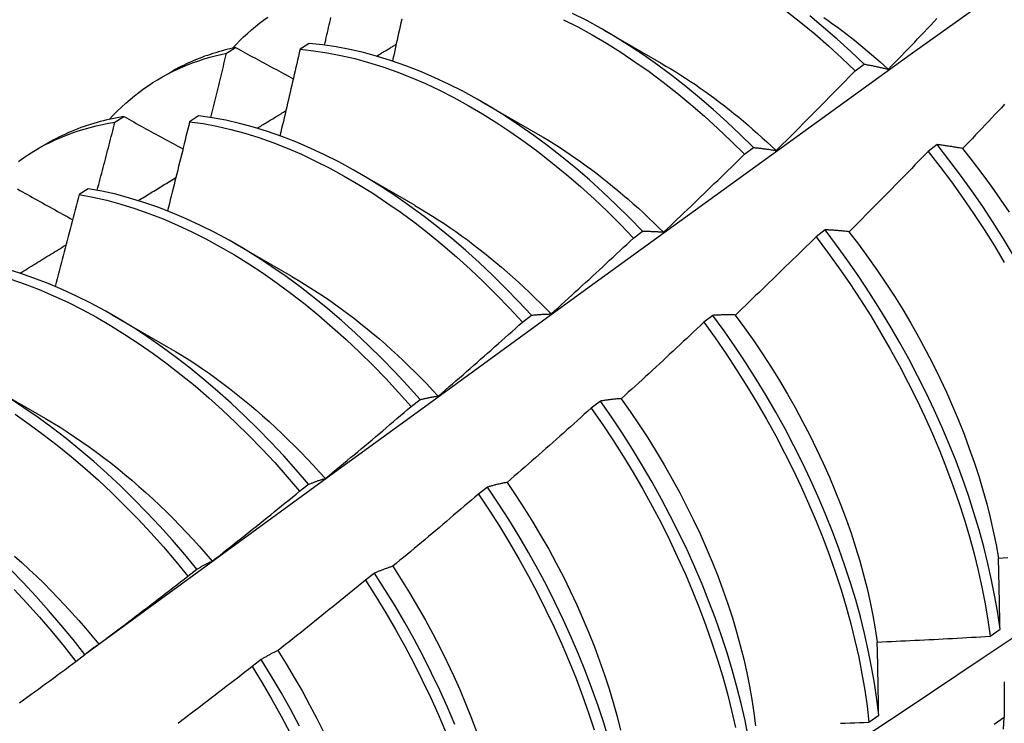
# Model space of a CAD drawing. Header units: inches. Extents: x 24 to 237, y 20 to 145.
# Tile 67 of 107: x 211.886 to 212.165, y 87.158 to 87.356. Entities that reach past the tile are written whole.
import ezdxf

# ---------------------------------------------------------------- set-up
doc = ezdxf.new("R2010")
doc.units = ezdxf.units.IN
doc.header["$MEASUREMENT"] = 0
doc.layers.add('Visible Edges(ANSI)', color=7, linetype='Continuous', lineweight=25)

msp = doc.modelspace()

# ---------------------------------------------------------------- linework, layer by layer
at = {"layer": 'Visible Edges(ANSI)'}
for p, q in [((212.05169, 87.35338), (212.0677, 87.34416)), ((211.96822, 87.34968), (211.96569, 87.34804)), ((211.94492, 87.34694), (211.94747, 87.34851)), ((212.12258, 87.34194), (212.12511, 87.34384)), ((211.92631, 87.33997), (211.92912, 87.34159)), ((212.01689, 87.33329), (212.0329, 87.32407)), ((211.91336, 87.32742), (211.91591, 87.32901)), ((211.93699, 87.32924), (211.93446, 87.32758)), ((211.89151, 87.31987), (211.89432, 87.3215)), ((212.14574, 87.3211), (212.14318, 87.31915)), ((212.09128, 87.31837), (212.09382, 87.32028)), ((211.98209, 87.3132), (211.9981, 87.30398)), ((211.90579, 87.30863), (211.90327, 87.30696)), ((212.05994, 87.2947), (212.06247, 87.29661)), ((212.11408, 87.297), (212.11152, 87.29505)), ((211.94729, 87.29311), (211.9633, 87.28389)), ((211.91249, 87.27302), (211.92851, 87.2638)), ((212.02853, 87.27093), (212.03107, 87.27286)), ((212.08236, 87.27284), (212.0798, 87.27088)), ((211.8777, 87.25293), (211.89371, 87.24371)), ((211.99707, 87.24708), (211.99962, 87.24901)), ((212.05057, 87.2486), (212.04799, 87.24664)), ((211.96556, 87.22314), (211.96811, 87.22508)), ((212.0187, 87.22431), (212.01612, 87.22234)), ((211.93397, 87.19913), (211.93653, 87.20107)), ((211.98675, 87.19996), (211.98416, 87.19799)), ((212.16076, 87.18217), (212.16353, 87.18413)), ((211.90233, 87.17504), (211.90489, 87.17698)), ((211.95471, 87.17555), (211.95212, 87.17358)), ((212.12645, 87.15784), (212.12923, 87.1598)), ((212.1647, 87.15917), (212.16187, 87.15723))]:
    msp.add_line(p, q, dxfattribs=at)
at = {"layer": 'Visible Edges(ANSI)', "flags": 128}
for points in [[(211.90532, 87.17735), (211.92872, 87.19445), (211.95209, 87.21151), (211.97544, 87.22853), (211.99876, 87.24551), (212.02205, 87.26245), (212.04532, 87.27936), (212.06856, 87.29621), (212.09178, 87.31303), (212.11498, 87.32979), (212.13816, 87.34652), (212.16133, 87.36319), (212.18447, 87.37982), (212.2076, 87.39639), (212.23071, 87.41292), (212.25381, 87.42939), (212.2769, 87.44581), (212.29997, 87.46218), (212.32304, 87.47849), (212.3461, 87.49475)], [(212.09382, 87.32028), (212.09009, 87.32397), (212.08631, 87.32755), (212.08249, 87.33101), (212.07862, 87.33434), (212.07472, 87.33755), (212.07078, 87.34063), (212.06682, 87.34357), (212.06283, 87.34637), (212.05882, 87.34903), (212.05479, 87.35155), (212.05075, 87.35391), (212.04671, 87.35613), (212.04267, 87.35819)], [(212.1033, 87.35869), (212.10724, 87.35559), (212.11114, 87.35236), (212.115, 87.34901), (212.11881, 87.34554), (212.12258, 87.34194)], [(212.12511, 87.34384), (212.12134, 87.34743), (212.11752, 87.35089), (212.11365, 87.35424), (212.10975, 87.35745)], [(211.94656, 87.34832), (211.94759, 87.34942), (211.94864, 87.35049), (211.94971, 87.35153), (211.9508, 87.35254), (211.95191, 87.35352), (211.95305, 87.35447), (211.9542, 87.3554), (211.95537, 87.35629), (211.95656, 87.35715)], [(211.97258, 87.34923), (211.97275, 87.34994), (211.97292, 87.35065), (211.97309, 87.35136), (211.97325, 87.35208), (211.97342, 87.35279), (211.97359, 87.3535), (211.97375, 87.35421), (211.97392, 87.35492), (211.97408, 87.35564), (211.97425, 87.35635), (211.97441, 87.35706)], [(211.99441, 87.35654), (211.9942, 87.35556), (211.99398, 87.35457), (211.99376, 87.35359), (211.99355, 87.35261), (211.99333, 87.35162), (211.99311, 87.35064), (211.99289, 87.34965), (211.99268, 87.34867), (211.99246, 87.34768), (211.99224, 87.3467), (211.99202, 87.34571), (211.9918, 87.34473)], [(212.04017, 87.35641), (212.04421, 87.35434), (212.04825, 87.35212), (212.05228, 87.34974), (212.05631, 87.34721), (212.06032, 87.34454), (212.06431, 87.34173), (212.06827, 87.33877), (212.07221, 87.33569), (212.07611, 87.33247), (212.07997, 87.32912), (212.08379, 87.32566), (212.08756, 87.32207), (212.09128, 87.31837)], [(212.11375, 87.35703), (212.11499, 87.35615), (212.11622, 87.35526), (212.11746, 87.35436), (212.11869, 87.35344), (212.11992, 87.3525), (212.12114, 87.35155), (212.12236, 87.35059), (212.12358, 87.34961), (212.12479, 87.34862), (212.126, 87.34761), (212.1272, 87.34659), (212.1284, 87.34555), (212.1296, 87.3445), (212.13079, 87.34344), (212.13197, 87.34236)], [(212.13197, 87.34238), (212.13289, 87.34333), (212.13381, 87.34428), (212.13473, 87.34523), (212.13565, 87.34618), (212.13656, 87.34714), (212.13748, 87.34809), (212.1384, 87.34905), (212.13931, 87.35), (212.14023, 87.35096), (212.14114, 87.35192), (212.14205, 87.35288), (212.14296, 87.35384), (212.14387, 87.3548), (212.14478, 87.35576), (212.14569, 87.35672)], [(212.06247, 87.29661), (212.0588, 87.30041), (212.05507, 87.30409), (212.05129, 87.30766), (212.04746, 87.31112), (212.04359, 87.31444), (212.03969, 87.31765), (212.03575, 87.32071), (212.03178, 87.32365), (212.02779, 87.32644), (212.02378, 87.3291), (212.01975, 87.3316), (212.01572, 87.33396), (212.01168, 87.33616), (212.00763, 87.33821), (212.0036, 87.3401), (211.99957, 87.34183), (211.99555, 87.3434), (211.99156, 87.34481), (211.98758, 87.34604), (211.98364, 87.34711), (211.97972, 87.34801), (211.97585, 87.34874), (211.97201, 87.3493), (211.96822, 87.34968)], [(211.98731, 87.34612), (211.98755, 87.34626), (211.98778, 87.3464), (211.98801, 87.34654), (211.98824, 87.34667), (211.98847, 87.34681), (211.9887, 87.34695), (211.98893, 87.34709), (211.98916, 87.34723), (211.98939, 87.34737), (211.98962, 87.34751), (211.98985, 87.34764), (211.99008, 87.34778), (211.99031, 87.34792), (211.99054, 87.34806), (211.99077, 87.3482), (211.99101, 87.34834), (211.99124, 87.34848), (211.99147, 87.34861), (211.9917, 87.34875), (211.99193, 87.34889), (211.99216, 87.34903), (211.99239, 87.34917), (211.99262, 87.34931), (211.99285, 87.34944)], [(211.91176, 87.32823), (211.91288, 87.32942), (211.91403, 87.33059), (211.9152, 87.33171), (211.9164, 87.33281), (211.91762, 87.33386), (211.91887, 87.33488), (211.92013, 87.33587), (211.92143, 87.33682), (211.92274, 87.33773), (211.92407, 87.33861), (211.92543, 87.33945), (211.92681, 87.34025), (211.92821, 87.34102), (211.92963, 87.34175), (211.93108, 87.34244), (211.93254, 87.34309), (211.93402, 87.34371), (211.93552, 87.34429), (211.93704, 87.34482), (211.93858, 87.34533), (211.94014, 87.34579), (211.94172, 87.34621), (211.94331, 87.3466), (211.94492, 87.34694)], [(211.94747, 87.34851), (211.94665, 87.34834), (211.94584, 87.34816), (211.94503, 87.34796), (211.94422, 87.34776), (211.94342, 87.34754), (211.94262, 87.34732), (211.94183, 87.34708), (211.94104, 87.34684), (211.94026, 87.34658), (211.93948, 87.34632), (211.93871, 87.34605), (211.93794, 87.34576), (211.93718, 87.34547), (211.93642, 87.34516), (211.93566, 87.34485), (211.93492, 87.34453), (211.93417, 87.34419), (211.93344, 87.34385), (211.9327, 87.3435), (211.93198, 87.34314), (211.93125, 87.34276), (211.93054, 87.34238), (211.92983, 87.34199), (211.92912, 87.34159)], [(211.94044, 87.32875), (211.94063, 87.32951), (211.94082, 87.33027), (211.94101, 87.33102), (211.9412, 87.33178), (211.94139, 87.33254), (211.94158, 87.3333), (211.94177, 87.33406), (211.94195, 87.33482), (211.94214, 87.33557), (211.94233, 87.33633), (211.94251, 87.33709), (211.9427, 87.33785), (211.94289, 87.33861), (211.94307, 87.33937), (211.94326, 87.34012), (211.94344, 87.34088), (211.94363, 87.34164), (211.94381, 87.3424), (211.944, 87.34316), (211.94418, 87.34391), (211.94437, 87.34467), (211.94455, 87.34543), (211.94474, 87.34619), (211.94492, 87.34694)], [(211.94747, 87.34851), (211.94815, 87.34815), (211.94882, 87.34778), (211.9495, 87.34742), (211.95017, 87.34705), (211.95085, 87.34669), (211.95153, 87.34632), (211.9522, 87.34595), (211.95288, 87.34559), (211.95356, 87.34522), (211.95424, 87.34485), (211.95492, 87.34449), (211.9556, 87.34412), (211.95627, 87.34375), (211.95696, 87.34339), (211.95764, 87.34302), (211.95832, 87.34265), (211.959, 87.34229), (211.95968, 87.34192), (211.96036, 87.34155), (211.96104, 87.34119), (211.96173, 87.34082), (211.96241, 87.34045), (211.9631, 87.34009), (211.96378, 87.33972)], [(211.96569, 87.34804), (211.96546, 87.34702), (211.96523, 87.346), (211.965, 87.34498), (211.96476, 87.34397), (211.96453, 87.34295), (211.96429, 87.34193), (211.96406, 87.34091), (211.96382, 87.33989), (211.96358, 87.33888), (211.96335, 87.33786), (211.96311, 87.33684), (211.96287, 87.33582), (211.96264, 87.3348), (211.9624, 87.33378), (211.96216, 87.33277), (211.96192, 87.33175), (211.96168, 87.33073), (211.96144, 87.32971), (211.9612, 87.32869), (211.96096, 87.32767), (211.96072, 87.32665), (211.96047, 87.32563), (211.96023, 87.32461), (211.95999, 87.32359)], [(211.96569, 87.34804), (211.96949, 87.34764), (211.97333, 87.34707), (211.97721, 87.34633), (211.98112, 87.34541), (211.98507, 87.34433), (211.98905, 87.34308), (211.99305, 87.34167), (211.99706, 87.34008), (212.00109, 87.33834), (212.00513, 87.33644), (212.00917, 87.33438), (212.01321, 87.33216), (212.01725, 87.32979), (212.02127, 87.32728), (212.02528, 87.32461), (212.02927, 87.32181), (212.03324, 87.31886), (212.03717, 87.31578), (212.04108, 87.31257), (212.04494, 87.30923), (212.04877, 87.30577), (212.05254, 87.30219), (212.05627, 87.2985), (212.05994, 87.2947)], [(212.06771, 87.34412), (212.0691, 87.34331), (212.07049, 87.34248), (212.07188, 87.34163), (212.07326, 87.34076), (212.07465, 87.33988), (212.07603, 87.33897), (212.07741, 87.33804), (212.07879, 87.33709), (212.08016, 87.33612), (212.08153, 87.33513), (212.08289, 87.33413), (212.08426, 87.3331), (212.08561, 87.33205), (212.08697, 87.33099), (212.08832, 87.32991), (212.08966, 87.32881), (212.091, 87.32769), (212.09233, 87.32655), (212.09366, 87.3254), (212.09498, 87.32423), (212.0963, 87.32304), (212.09761, 87.32184), (212.09891, 87.32062), (212.10021, 87.31939)], [(212.12511, 87.34384), (212.12539, 87.34379), (212.12567, 87.34374), (212.12595, 87.34369), (212.12623, 87.34364), (212.12651, 87.34359), (212.12679, 87.34353), (212.12707, 87.34347), (212.12736, 87.34342), (212.12764, 87.34336), (212.12792, 87.3433), (212.12821, 87.34324), (212.12849, 87.34318), (212.12878, 87.34312), (212.12907, 87.34306), (212.12935, 87.34299), (212.12964, 87.34293), (212.12993, 87.34286), (212.13022, 87.3428), (212.13051, 87.34273), (212.1308, 87.34266), (212.13109, 87.34259), (212.13139, 87.34252), (212.13168, 87.34245), (212.13197, 87.34238)], [(212.10023, 87.31942), (212.10117, 87.32034), (212.10211, 87.32127), (212.10305, 87.3222), (212.10399, 87.32314), (212.10493, 87.32407), (212.10586, 87.325), (212.1068, 87.32594), (212.10773, 87.32687), (212.10867, 87.32781), (212.1096, 87.32874), (212.11053, 87.32968), (212.11146, 87.33062), (212.1124, 87.33156), (212.11333, 87.3325), (212.11425, 87.33344), (212.11518, 87.33438), (212.11611, 87.33532), (212.11704, 87.33627), (212.11796, 87.33721), (212.11889, 87.33815), (212.11981, 87.3391), (212.12074, 87.34005), (212.12166, 87.34099), (212.12258, 87.34194)], [(212.16482, 87.3325), (212.16391, 87.33153), (212.163, 87.33056), (212.16209, 87.3296), (212.16118, 87.32863), (212.16027, 87.32767), (212.15936, 87.32671), (212.15844, 87.32575), (212.15753, 87.32479), (212.15661, 87.32383), (212.1557, 87.32287), (212.15478, 87.32191), (212.15386, 87.32095), (212.15294, 87.31999)], [(211.95353, 87.32573), (211.95387, 87.32594), (211.95421, 87.32614), (211.95455, 87.32635), (211.95489, 87.32655), (211.95522, 87.32676), (211.95556, 87.32696), (211.9559, 87.32717), (211.95624, 87.32738), (211.95658, 87.32758), (211.95692, 87.32779), (211.95726, 87.32799), (211.9576, 87.3282), (211.95794, 87.3284), (211.95827, 87.32861), (211.95861, 87.32881), (211.95895, 87.32902), (211.95929, 87.32922), (211.95963, 87.32943), (211.95997, 87.32963), (211.96031, 87.32984), (211.96065, 87.33004), (211.96099, 87.33025), (211.96132, 87.33045), (211.96166, 87.33066)], [(211.88608, 87.31633), (211.88749, 87.31734), (211.88893, 87.3183), (211.8904, 87.31922), (211.89189, 87.32009), (211.8934, 87.32092), (211.89494, 87.32171), (211.89651, 87.32245), (211.89809, 87.32315), (211.8997, 87.32381), (211.90134, 87.32442), (211.90299, 87.32498), (211.90467, 87.3255), (211.90637, 87.32598), (211.90809, 87.32641), (211.90983, 87.32679), (211.91158, 87.32713), (211.91336, 87.32742)], [(211.91591, 87.32901), (211.91494, 87.32885), (211.91397, 87.32868), (211.91301, 87.32849), (211.91206, 87.32829), (211.91111, 87.32808), (211.91017, 87.32785), (211.90923, 87.32762), (211.9083, 87.32736), (211.90738, 87.3271), (211.90646, 87.32682), (211.90555, 87.32652), (211.90464, 87.32622), (211.90375, 87.32589), (211.90285, 87.32556), (211.90197, 87.32521), (211.90109, 87.32485), (211.90022, 87.32448), (211.89936, 87.32409), (211.8985, 87.32369), (211.89765, 87.32328), (211.89681, 87.32286), (211.89597, 87.32242), (211.89514, 87.32196), (211.89432, 87.3215)], [(211.90835, 87.30819), (211.90856, 87.30899), (211.90877, 87.30979), (211.90898, 87.31059), (211.9092, 87.31139), (211.90941, 87.3122), (211.90962, 87.313), (211.90983, 87.3138), (211.91004, 87.3146), (211.91025, 87.3154), (211.91046, 87.3162), (211.91067, 87.31701), (211.91088, 87.31781), (211.91109, 87.31861), (211.91129, 87.31941), (211.9115, 87.32021), (211.91171, 87.32101), (211.91192, 87.32182), (211.91213, 87.32262), (211.91233, 87.32342), (211.91254, 87.32422), (211.91274, 87.32502), (211.91295, 87.32582), (211.91316, 87.32662), (211.91336, 87.32742)], [(211.91591, 87.32901), (211.9166, 87.32863), (211.91729, 87.32825), (211.91798, 87.32787), (211.91867, 87.32749), (211.91936, 87.32711), (211.92005, 87.32673), (211.92074, 87.32635), (211.92143, 87.32596), (211.92213, 87.32558), (211.92282, 87.3252), (211.92351, 87.32482), (211.92421, 87.32444), (211.9249, 87.32406), (211.9256, 87.32368), (211.92629, 87.3233), (211.92699, 87.32292), (211.92769, 87.32253), (211.92838, 87.32215), (211.92908, 87.32177), (211.92978, 87.32139), (211.93048, 87.32101), (211.93118, 87.32062), (211.93188, 87.32024), (211.93258, 87.31986)], [(211.93446, 87.32758), (211.93421, 87.32653), (211.93395, 87.32548), (211.9337, 87.32443), (211.93344, 87.32338), (211.93318, 87.32233), (211.93292, 87.32128), (211.93267, 87.32023), (211.93241, 87.31918), (211.93215, 87.31813), (211.93189, 87.31708), (211.93163, 87.31602), (211.93137, 87.31497), (211.93111, 87.31392), (211.93085, 87.31287), (211.93058, 87.31182), (211.93032, 87.31077), (211.93006, 87.30972), (211.92979, 87.30867), (211.92953, 87.30762), (211.92927, 87.30657), (211.929, 87.30552), (211.92874, 87.30446), (211.92847, 87.30341), (211.9282, 87.30236)], [(211.93446, 87.32758), (211.9383, 87.32702), (211.94218, 87.32628), (211.94609, 87.32538), (211.95004, 87.32431), (211.95401, 87.32307), (211.95801, 87.32166), (211.96203, 87.32009), (211.96605, 87.31836), (211.97009, 87.31646), (211.97413, 87.31441), (211.97817, 87.31221), (211.98221, 87.30985), (211.98623, 87.30734), (211.99025, 87.30468), (211.99424, 87.30189), (211.9982, 87.29895), (212.00214, 87.29588), (212.00605, 87.29268), (212.00992, 87.28934), (212.01374, 87.28589), (212.01752, 87.28232), (212.02125, 87.27863), (212.02492, 87.27483), (212.02853, 87.27093)], [(212.03107, 87.27286), (212.02746, 87.27675), (212.02378, 87.28054), (212.02005, 87.28422), (212.01626, 87.28778), (212.01244, 87.29123), (212.00857, 87.29455), (212.00466, 87.29774), (212.00072, 87.3008), (211.99675, 87.30373), (211.99275, 87.30651), (211.98874, 87.30916), (211.98471, 87.31165), (211.98068, 87.314), (211.97664, 87.3162), (211.9726, 87.31824), (211.96856, 87.32012), (211.96453, 87.32184), (211.96052, 87.3234), (211.95652, 87.32479), (211.95255, 87.32602), (211.94861, 87.32708), (211.94469, 87.32797), (211.94082, 87.32869), (211.93699, 87.32924)], [(212.0329, 87.32406), (212.03442, 87.32317), (212.03595, 87.32225), (212.03747, 87.3213), (212.03899, 87.32034), (212.04051, 87.31934), (212.04203, 87.31833), (212.04354, 87.31729), (212.04505, 87.31623), (212.04655, 87.31514), (212.04805, 87.31403), (212.04955, 87.3129), (212.05104, 87.31175), (212.05253, 87.31057), (212.05401, 87.30938), (212.05548, 87.30816), (212.05695, 87.30692), (212.05841, 87.30567), (212.05987, 87.30439), (212.06131, 87.30309), (212.06275, 87.30177), (212.06419, 87.30044), (212.06561, 87.29908), (212.06703, 87.29771), (212.06844, 87.29632)], [(212.15294, 87.31999), (212.15264, 87.32005), (212.15233, 87.32011), (212.15202, 87.32016), (212.15171, 87.32021), (212.15141, 87.32027), (212.1511, 87.32032), (212.1508, 87.32037), (212.15049, 87.32042), (212.15019, 87.32047), (212.14989, 87.32052), (212.14959, 87.32057), (212.14929, 87.32061), (212.14899, 87.32066), (212.14869, 87.3207), (212.14839, 87.32075), (212.14809, 87.32079), (212.14779, 87.32083), (212.1475, 87.32087), (212.1472, 87.32091), (212.14691, 87.32095), (212.14661, 87.32099), (212.14632, 87.32103), (212.14603, 87.32106), (212.14574, 87.3211)], [(212.16734, 87.2898), (212.16453, 87.29445), (212.16162, 87.29906), (212.15862, 87.3036), (212.15552, 87.30808), (212.15234, 87.3125), (212.14908, 87.31684), (212.14574, 87.3211)], [(212.06845, 87.29637), (212.06941, 87.29727), (212.07037, 87.29818), (212.07133, 87.29909), (212.07229, 87.3), (212.07325, 87.30091), (212.0742, 87.30182), (212.07516, 87.30273), (212.07611, 87.30365), (212.07707, 87.30456), (212.07802, 87.30547), (212.07897, 87.30639), (212.07992, 87.30731), (212.08088, 87.30822), (212.08183, 87.30914), (212.08277, 87.31006), (212.08372, 87.31098), (212.08467, 87.3119), (212.08562, 87.31282), (212.08656, 87.31374), (212.08751, 87.31467), (212.08845, 87.31559), (212.0894, 87.31652), (212.09034, 87.31744), (212.09128, 87.31837)], [(212.09382, 87.32028), (212.09408, 87.32025), (212.09434, 87.32023), (212.0946, 87.3202), (212.09486, 87.32017), (212.09512, 87.32015), (212.09538, 87.32012), (212.09565, 87.32009), (212.09591, 87.32005), (212.09618, 87.32002), (212.09644, 87.31999), (212.09671, 87.31995), (212.09698, 87.31992), (212.09724, 87.31988), (212.09751, 87.31984), (212.09778, 87.31981), (212.09805, 87.31977), (212.09832, 87.31973), (212.09859, 87.31969), (212.09886, 87.31964), (212.09914, 87.3196), (212.09941, 87.31955), (212.09968, 87.31951), (212.09996, 87.31946), (212.10023, 87.31942)], [(212.14318, 87.31915), (212.14226, 87.3182), (212.14134, 87.31725), (212.14041, 87.3163), (212.13949, 87.31534), (212.13857, 87.31439), (212.13764, 87.31344), (212.13672, 87.31249), (212.13579, 87.31155), (212.13486, 87.3106), (212.13393, 87.30965), (212.133, 87.30871), (212.13207, 87.30776), (212.13114, 87.30682), (212.13021, 87.30588), (212.12928, 87.30493), (212.12835, 87.30399), (212.12741, 87.30305), (212.12648, 87.30211), (212.12554, 87.30117), (212.12461, 87.30023), (212.12367, 87.2993), (212.12273, 87.29836), (212.1218, 87.29743), (212.12086, 87.29649)], [(212.14318, 87.31915), (212.14652, 87.31489), (212.14977, 87.31054), (212.15295, 87.30612), (212.15604, 87.30163), (212.15903, 87.29708), (212.16193, 87.29248), (212.16474, 87.28782)], [(212.15291, 87.31997), (212.15567, 87.31649), (212.15837, 87.31295), (212.16101, 87.30935), (212.16357, 87.30569), (212.16607, 87.30199)], [(211.91993, 87.30527), (211.92038, 87.30555), (211.92082, 87.30582), (211.92126, 87.30609), (211.92171, 87.30636), (211.92215, 87.30663), (211.92259, 87.3069), (211.92303, 87.30717), (211.92348, 87.30744), (211.92392, 87.30771), (211.92436, 87.30798), (211.92481, 87.30825), (211.92525, 87.30852), (211.92569, 87.3088), (211.92614, 87.30907), (211.92658, 87.30934), (211.92702, 87.30961), (211.92747, 87.30988), (211.92791, 87.31015), (211.92835, 87.31042), (211.9288, 87.31069), (211.92924, 87.31096), (211.92968, 87.31123), (211.93013, 87.3115), (211.93057, 87.31177)], [(211.88582, 87.30856), (211.88652, 87.30817), (211.88723, 87.30777), (211.88793, 87.30738), (211.88864, 87.30698), (211.88934, 87.30659), (211.89005, 87.30619), (211.89076, 87.3058), (211.89146, 87.3054), (211.89217, 87.30501), (211.89288, 87.30461), (211.89359, 87.30421), (211.8943, 87.30382), (211.89501, 87.30342), (211.89572, 87.30303), (211.89643, 87.30263), (211.89715, 87.30223), (211.89786, 87.30184), (211.89857, 87.30144), (211.89928, 87.30104), (211.9, 87.30065), (211.90071, 87.30025), (211.90143, 87.29985)], [(211.99962, 87.24901), (211.99606, 87.253), (211.99244, 87.25689), (211.98876, 87.26067), (211.98503, 87.26434), (211.98124, 87.2679), (211.97741, 87.27134), (211.97354, 87.27465), (211.96963, 87.27783), (211.96568, 87.28089), (211.96171, 87.28381), (211.95772, 87.28658), (211.9537, 87.28922), (211.94968, 87.29171), (211.94564, 87.29405), (211.9416, 87.29623), (211.93756, 87.29826), (211.93352, 87.30013), (211.92949, 87.30185), (211.92548, 87.3034), (211.92149, 87.30478), (211.91752, 87.306), (211.91357, 87.30705), (211.90966, 87.30793), (211.90579, 87.30863)], [(212.0256, 87.08825), (212.0479, 87.10281), (212.07016, 87.11741), (212.09237, 87.13204), (212.11455, 87.1467), (212.13669, 87.16139), (212.15879, 87.17612), (212.18084, 87.19086), (212.20286, 87.20564), (212.22483, 87.22044), (212.24677, 87.23527), (212.26866, 87.25012), (212.29052, 87.265), (212.31234, 87.2799), (212.33411, 87.29482), (212.35585, 87.30976)], [(211.90327, 87.30696), (211.90299, 87.30588), (211.90271, 87.3048), (211.90243, 87.30372), (211.90215, 87.30264), (211.90187, 87.30156), (211.90159, 87.30048), (211.90131, 87.2994), (211.90103, 87.29832), (211.90074, 87.29724), (211.90046, 87.29616), (211.90018, 87.29508), (211.89989, 87.294), (211.89961, 87.29292), (211.89932, 87.29184), (211.89904, 87.29076), (211.89875, 87.28968), (211.89846, 87.2886), (211.89818, 87.28752), (211.89789, 87.28644), (211.8976, 87.28536), (211.89731, 87.28428), (211.89702, 87.2832), (211.89673, 87.28211), (211.89644, 87.28103)], [(211.90327, 87.30696), (211.90715, 87.30624), (211.91106, 87.30535), (211.91501, 87.30429), (211.91898, 87.30306), (211.92297, 87.30166), (211.92699, 87.3001), (211.93102, 87.29837), (211.93505, 87.29649), (211.93909, 87.29445), (211.94314, 87.29225), (211.94717, 87.2899), (211.9512, 87.2874), (211.95521, 87.28475), (211.9592, 87.28197), (211.96317, 87.27904), (211.96711, 87.27597), (211.97102, 87.27278), (211.97489, 87.26945), (211.97872, 87.26601), (211.9825, 87.26244), (211.98623, 87.25876), (211.98991, 87.25497), (211.99352, 87.25108), (211.99707, 87.24708)], [(211.99809, 87.30393), (211.99976, 87.30295), (212.00142, 87.30195), (212.00308, 87.30092), (212.00474, 87.29985), (212.00639, 87.29877), (212.00804, 87.29765), (212.00969, 87.29651), (212.01133, 87.29533), (212.01297, 87.29414), (212.0146, 87.29291), (212.01622, 87.29166), (212.01784, 87.29039), (212.01946, 87.28909), (212.02106, 87.28777), (212.02266, 87.28642), (212.02425, 87.28504), (212.02583, 87.28365), (212.0274, 87.28223), (212.02897, 87.28078), (212.03052, 87.27931), (212.03206, 87.27783), (212.0336, 87.27631), (212.03512, 87.27478), (212.03663, 87.27323)], [(212.06247, 87.29661), (212.06271, 87.29661), (212.06295, 87.29662), (212.0632, 87.29661), (212.06344, 87.29661), (212.06369, 87.29661), (212.06393, 87.29661), (212.06418, 87.2966), (212.06442, 87.2966), (212.06467, 87.29659), (212.06492, 87.29658), (212.06517, 87.29657), (212.06542, 87.29656), (212.06567, 87.29655), (212.06592, 87.29654), (212.06617, 87.29653), (212.06642, 87.29652), (212.06667, 87.2965), (212.06692, 87.29648), (212.06718, 87.29647), (212.06743, 87.29645), (212.06768, 87.29643), (212.06794, 87.29641), (212.0682, 87.29639), (212.06845, 87.29637)], [(212.12086, 87.29649), (212.12057, 87.29652), (212.12028, 87.29655), (212.11999, 87.29658), (212.1197, 87.29661), (212.11941, 87.29664), (212.11912, 87.29667), (212.11884, 87.2967), (212.11855, 87.29672), (212.11827, 87.29675), (212.11798, 87.29677), (212.1177, 87.29679), (212.11742, 87.29681), (212.11714, 87.29684), (212.11686, 87.29686), (212.11658, 87.29687), (212.1163, 87.29689), (212.11602, 87.29691), (212.11574, 87.29693), (212.11546, 87.29694), (212.11518, 87.29696), (212.11491, 87.29697), (212.11463, 87.29698), (212.11436, 87.29699), (212.11408, 87.297)], [(212.16353, 87.18413), (212.16287, 87.1887), (212.16208, 87.19332), (212.16116, 87.19799), (212.16011, 87.20271), (212.15892, 87.20746), (212.15761, 87.21225), (212.15616, 87.21706), (212.15459, 87.22189), (212.1529, 87.22674), (212.15108, 87.23159), (212.14914, 87.23645), (212.14708, 87.2413), (212.14491, 87.24614), (212.14262, 87.25097), (212.14022, 87.25577), (212.13771, 87.26054), (212.1351, 87.26528), (212.13238, 87.26998), (212.12956, 87.27463), (212.12665, 87.27924), (212.12364, 87.28378), (212.12054, 87.28826), (212.11735, 87.29267), (212.11408, 87.297)], [(212.12083, 87.29645), (212.12354, 87.29292), (212.12618, 87.28932), (212.12875, 87.28568), (212.13125, 87.28198), (212.13368, 87.27824), (212.13603, 87.27445), (212.1383, 87.27063), (212.14049, 87.26677), (212.14259, 87.26289), (212.14461, 87.25898), (212.14654, 87.25505), (212.14838, 87.2511), (212.15013, 87.24714), (212.15179, 87.24318), (212.15336, 87.23922), (212.15483, 87.23525), (212.15621, 87.2313), (212.15749, 87.22736), (212.15867, 87.22344), (212.15975, 87.21954), (212.16073, 87.21566), (212.16161, 87.21182), (212.16239, 87.20801), (212.16306, 87.20425)], [(212.03663, 87.27324), (212.03761, 87.27412), (212.03859, 87.27501), (212.03957, 87.27589), (212.04054, 87.27678), (212.04152, 87.27767), (212.0425, 87.27855), (212.04347, 87.27944), (212.04445, 87.28033), (212.04542, 87.28123), (212.04639, 87.28212), (212.04737, 87.28301), (212.04834, 87.2839), (212.04931, 87.2848), (212.05028, 87.28569), (212.05125, 87.28659), (212.05222, 87.28749), (212.05318, 87.28839), (212.05415, 87.28928), (212.05512, 87.29018), (212.05608, 87.29109), (212.05705, 87.29199), (212.05801, 87.29289), (212.05897, 87.29379), (212.05994, 87.2947)], [(212.11152, 87.29505), (212.11058, 87.29412), (212.10964, 87.29319), (212.1087, 87.29226), (212.10775, 87.29133), (212.10681, 87.2904), (212.10586, 87.28948), (212.10491, 87.28855), (212.10397, 87.28762), (212.10302, 87.2867), (212.10207, 87.28577), (212.10112, 87.28485), (212.10017, 87.28393), (212.09922, 87.28301), (212.09827, 87.28209), (212.09732, 87.28117), (212.09636, 87.28025), (212.09541, 87.27933), (212.09445, 87.27841), (212.0935, 87.2775), (212.09254, 87.27658), (212.09159, 87.27567), (212.09063, 87.27475), (212.08967, 87.27384), (212.08871, 87.27293)], [(212.11152, 87.29505), (212.11479, 87.29071), (212.11796, 87.2863), (212.12106, 87.28181), (212.12406, 87.27726), (212.12697, 87.27266), (212.12978, 87.268), (212.13249, 87.2633), (212.1351, 87.25856), (212.1376, 87.25378), (212.13999, 87.24898), (212.14227, 87.24415), (212.14443, 87.23931), (212.14648, 87.23446), (212.14841, 87.2296), (212.15022, 87.22475), (212.1519, 87.2199), (212.15346, 87.21507), (212.1549, 87.21026), (212.1562, 87.20548), (212.15738, 87.20073), (212.15842, 87.19601), (212.15934, 87.19135), (212.16012, 87.18673), (212.16076, 87.18217)], [(211.88651, 87.28474), (211.88706, 87.28508), (211.8876, 87.28541), (211.88814, 87.28575), (211.88869, 87.28609), (211.88923, 87.28642), (211.88978, 87.28676), (211.89032, 87.28709), (211.89086, 87.28743), (211.89141, 87.28776), (211.89195, 87.2881), (211.8925, 87.28843), (211.89304, 87.28877), (211.89359, 87.2891), (211.89413, 87.28944), (211.89467, 87.28977), (211.89522, 87.29011), (211.89576, 87.29044), (211.89631, 87.29078), (211.89685, 87.29111), (211.8974, 87.29145), (211.89794, 87.29178), (211.89848, 87.29212), (211.89903, 87.29245), (211.89957, 87.29279)], [(211.96811, 87.22508), (211.96461, 87.22916), (211.96105, 87.23314), (211.95743, 87.23702), (211.95374, 87.2408), (211.95, 87.24446), (211.94622, 87.24801), (211.94238, 87.25144), (211.93851, 87.25475), (211.93459, 87.25793), (211.93065, 87.26097), (211.92668, 87.26388), (211.92268, 87.26665), (211.91867, 87.26928), (211.91464, 87.27176), (211.9106, 87.27409), (211.90656, 87.27627), (211.90252, 87.27829), (211.89848, 87.28015), (211.89446, 87.28185), (211.89044, 87.28339), (211.88645, 87.28477), (211.88248, 87.28597)], [(211.88394, 87.28304), (211.88794, 87.28166), (211.89195, 87.28011), (211.89598, 87.27839), (211.90001, 87.27652), (211.90406, 87.27448), (211.9081, 87.27229), (211.91213, 87.26995), (211.91616, 87.26746), (211.92017, 87.26482), (211.92417, 87.26204), (211.92814, 87.25912), (211.93208, 87.25607), (211.93599, 87.25288), (211.93986, 87.24956), (211.94369, 87.24613), (211.94748, 87.24257), (211.95121, 87.23889), (211.95489, 87.23511), (211.95851, 87.23122), (211.96207, 87.22723), (211.96556, 87.22314)], [(211.96331, 87.28383), (211.96511, 87.28278), (211.96691, 87.28169), (211.9687, 87.28057), (211.97049, 87.27942), (211.97228, 87.27824), (211.97406, 87.27702), (211.97584, 87.27578), (211.97761, 87.2745), (211.97938, 87.27318), (211.98114, 87.27184), (211.98289, 87.27047), (211.98463, 87.26906), (211.98637, 87.26763), (211.98809, 87.26616), (211.98981, 87.26467), (211.99151, 87.26314), (211.99321, 87.26159), (211.99489, 87.26001), (211.99656, 87.25841), (211.99822, 87.25678), (211.99987, 87.25512), (212.00151, 87.25344), (212.00313, 87.25173), (212.00473, 87.25)], [(212.00476, 87.25003), (212.00576, 87.25089), (212.00676, 87.25175), (212.00776, 87.25261), (212.00876, 87.25348), (212.00975, 87.25434), (212.01075, 87.25521), (212.01174, 87.25607), (212.01273, 87.25694), (212.01373, 87.25781), (212.01472, 87.25868), (212.01571, 87.25954), (212.0167, 87.26042), (212.01769, 87.26129), (212.01868, 87.26216), (212.01967, 87.26303), (212.02066, 87.26391), (212.02165, 87.26478), (212.02263, 87.26566), (212.02362, 87.26654), (212.0246, 87.26741), (212.02559, 87.26829), (212.02657, 87.26917), (212.02755, 87.27005), (212.02853, 87.27093)], [(212.03107, 87.27286), (212.0313, 87.27288), (212.03152, 87.27291), (212.03175, 87.27294), (212.03197, 87.27296), (212.0322, 87.27299), (212.03243, 87.27301), (212.03266, 87.27303), (212.03289, 87.27305), (212.03312, 87.27307), (212.03335, 87.27309), (212.03358, 87.27311), (212.03381, 87.27312), (212.03404, 87.27314), (212.03427, 87.27315), (212.03451, 87.27317), (212.03474, 87.27318), (212.03497, 87.27319), (212.03521, 87.2732), (212.03544, 87.27321), (212.03568, 87.27322), (212.03592, 87.27322), (212.03615, 87.27323), (212.03639, 87.27323), (212.03663, 87.27324)], [(212.08871, 87.27293), (212.08844, 87.27294), (212.08817, 87.27294), (212.08789, 87.27295), (212.08762, 87.27295), (212.08735, 87.27295), (212.08708, 87.27296), (212.08682, 87.27296), (212.08655, 87.27296), (212.08628, 87.27296), (212.08602, 87.27296), (212.08575, 87.27295), (212.08549, 87.27295), (212.08522, 87.27295), (212.08496, 87.27294), (212.08469, 87.27294), (212.08443, 87.27293), (212.08417, 87.27292), (212.08391, 87.27291), (212.08365, 87.2729), (212.08339, 87.27289), (212.08313, 87.27288), (212.08288, 87.27286), (212.08262, 87.27285), (212.08236, 87.27284)], [(212.12923, 87.1598), (212.1287, 87.16431), (212.12803, 87.16888), (212.12723, 87.17351), (212.1263, 87.17818), (212.12524, 87.1829), (212.12405, 87.18766), (212.12273, 87.19244), (212.12127, 87.19726), (212.1197, 87.20209), (212.118, 87.20694), (212.11617, 87.21179), (212.11422, 87.21665), (212.11216, 87.2215), (212.10998, 87.22634), (212.10768, 87.23116), (212.10528, 87.23596), (212.10276, 87.24073), (212.10014, 87.24547), (212.09742, 87.25017), (212.09459, 87.25482), (212.09167, 87.25942), (212.08866, 87.26396), (212.08555, 87.26843), (212.08236, 87.27284)], [(212.0887, 87.27292), (212.09134, 87.26933), (212.0939, 87.26568), (212.0964, 87.26198), (212.09882, 87.25823), (212.10116, 87.25444), (212.10343, 87.25061), (212.10562, 87.24675), (212.10773, 87.24286), (212.10975, 87.23895), (212.11169, 87.23501), (212.11354, 87.23107), (212.1153, 87.22711), (212.11697, 87.22315), (212.11855, 87.21918), (212.12003, 87.21522), (212.12141, 87.21127), (212.1227, 87.20734), (212.12388, 87.20342), (212.12496, 87.19952), (212.12594, 87.19565), (212.12681, 87.19181), (212.12758, 87.18801), (212.12823, 87.18425), (212.12879, 87.18053)], [(212.0798, 87.27088), (212.07883, 87.26997), (212.07787, 87.26906), (212.07691, 87.26816), (212.07594, 87.26725), (212.07498, 87.26634), (212.07401, 87.26544), (212.07305, 87.26454), (212.07208, 87.26363), (212.07111, 87.26273), (212.07014, 87.26183), (212.06917, 87.26093), (212.0682, 87.26003), (212.06723, 87.25913), (212.06626, 87.25824), (212.06529, 87.25734), (212.06431, 87.25644), (212.06334, 87.25555), (212.06236, 87.25465), (212.06139, 87.25376), (212.06041, 87.25287), (212.05944, 87.25198), (212.05846, 87.25109), (212.05748, 87.2502), (212.0565, 87.24931)], [(212.0798, 87.27088), (212.08298, 87.26647), (212.08608, 87.26199), (212.08908, 87.25745), (212.092, 87.25284), (212.09481, 87.24819), (212.09753, 87.24349), (212.10014, 87.23875), (212.10265, 87.23398), (212.10505, 87.22917), (212.10734, 87.22435), (212.10951, 87.21951), (212.11157, 87.21465), (212.1135, 87.2098), (212.11532, 87.20494), (212.11701, 87.2001), (212.11858, 87.19527), (212.12002, 87.19046), (212.12133, 87.18567), (212.12251, 87.18092), (212.12357, 87.1762), (212.12449, 87.17153), (212.12528, 87.16691), (212.12593, 87.16234), (212.12645, 87.15784)], [(211.92851, 87.26378), (211.93044, 87.26265), (211.93238, 87.26148), (211.9343, 87.26026), (211.93623, 87.25901), (211.93815, 87.25772), (211.94006, 87.25639), (211.94197, 87.25503), (211.94387, 87.25362), (211.94576, 87.25218), (211.94765, 87.2507), (211.94952, 87.24919), (211.95139, 87.24765), (211.95325, 87.24607), (211.9551, 87.24446), (211.95693, 87.24281), (211.95875, 87.24114), (211.96056, 87.23943), (211.96236, 87.2377), (211.96414, 87.23593), (211.96591, 87.23414), (211.96767, 87.23232), (211.9694, 87.23047), (211.97112, 87.2286), (211.97283, 87.2267)], [(211.93653, 87.20107), (211.9331, 87.20523), (211.9296, 87.20931), (211.92604, 87.21328), (211.92241, 87.21716), (211.91872, 87.22093), (211.91498, 87.22459), (211.91119, 87.22813), (211.90735, 87.23155), (211.90348, 87.23485), (211.89956, 87.23802), (211.89562, 87.24106), (211.89164, 87.24396), (211.88764, 87.24672), (211.88363, 87.24934)], [(211.99962, 87.24901), (211.99983, 87.24907), (212.00003, 87.24912), (212.00024, 87.24917), (212.00045, 87.24922), (212.00066, 87.24927), (212.00087, 87.24932), (212.00108, 87.24937), (212.0013, 87.24942), (212.00151, 87.24946), (212.00172, 87.24951), (212.00193, 87.24955), (212.00215, 87.2496), (212.00236, 87.24964), (212.00258, 87.24968), (212.00279, 87.24972), (212.00301, 87.24976), (212.00323, 87.24979), (212.00345, 87.24983), (212.00366, 87.24987), (212.00388, 87.2499), (212.0041, 87.24993), (212.00432, 87.24997), (212.00454, 87.25), (212.00476, 87.25003)], [(212.0565, 87.24931), (212.05625, 87.24929), (212.05599, 87.24927), (212.05574, 87.24925), (212.05548, 87.24923), (212.05523, 87.24921), (212.05498, 87.24919), (212.05473, 87.24916), (212.05448, 87.24914), (212.05423, 87.24911), (212.05398, 87.24908), (212.05373, 87.24906), (212.05348, 87.24903), (212.05324, 87.249), (212.05299, 87.24897), (212.05275, 87.24893), (212.0525, 87.2489), (212.05226, 87.24887), (212.05201, 87.24883), (212.05177, 87.2488), (212.05153, 87.24876), (212.05129, 87.24872), (212.05105, 87.24868), (212.05081, 87.24864), (212.05057, 87.2486)], [(212.05646, 87.24929), (212.05903, 87.24564), (212.06153, 87.24194), (212.06396, 87.23819), (212.06631, 87.2344), (212.06859, 87.23057), (212.07079, 87.22671), (212.0729, 87.22283), (212.07494, 87.21892), (212.07688, 87.21499), (212.07874, 87.21105), (212.0805, 87.2071), (212.08217, 87.20314), (212.08374, 87.19918), (212.08522, 87.19522), (212.08659, 87.19128), (212.08787, 87.18734), (212.08904, 87.18342), (212.09012, 87.17952), (212.09109, 87.17565), (212.09196, 87.17181), (212.09273, 87.168), (212.0934, 87.16423), (212.09396, 87.16051), (212.09442, 87.15683)], [(211.97285, 87.22674), (211.97387, 87.22758), (211.97488, 87.22842), (211.9759, 87.22926), (211.97692, 87.2301), (211.97793, 87.23094), (211.97895, 87.23178), (211.97996, 87.23262), (211.98097, 87.23346), (211.98198, 87.23431), (211.98299, 87.23515), (211.984, 87.236), (211.98501, 87.23685), (211.98602, 87.23769), (211.98703, 87.23854), (211.98804, 87.23939), (211.98905, 87.24024), (211.99005, 87.24109), (211.99106, 87.24195), (211.99206, 87.2428), (211.99307, 87.24365), (211.99407, 87.24451), (211.99507, 87.24537), (211.99607, 87.24622), (211.99707, 87.24708)], [(212.04799, 87.24664), (212.04701, 87.24576), (212.04603, 87.24487), (212.04505, 87.24399), (212.04406, 87.24311), (212.04308, 87.24222), (212.04209, 87.24134), (212.04111, 87.24046), (212.04012, 87.23958), (212.03913, 87.2387), (212.03814, 87.23783), (212.03715, 87.23695), (212.03616, 87.23607), (212.03517, 87.2352), (212.03418, 87.23433), (212.03319, 87.23345), (212.03219, 87.23258), (212.0312, 87.23171), (212.03021, 87.23084), (212.02921, 87.22997), (212.02822, 87.2291), (212.02722, 87.22823), (212.02622, 87.22737), (212.02522, 87.2265), (212.02423, 87.22564)], [(212.04799, 87.24664), (212.0511, 87.24217), (212.05411, 87.23763), (212.05703, 87.23303), (212.05985, 87.22838), (212.06257, 87.22368), (212.06519, 87.21894), (212.06771, 87.21417), (212.07011, 87.20937), (212.07241, 87.20454), (212.07459, 87.1997), (212.07665, 87.19485), (212.07859, 87.19), (212.08041, 87.18514), (212.08211, 87.1803), (212.08369, 87.17546), (212.08514, 87.17065), (212.08646, 87.16586), (212.08765, 87.16111), (212.08871, 87.15639)], [(212.09238, 87.15369), (212.09145, 87.15837), (212.09038, 87.16309), (212.08917, 87.16785), (212.08784, 87.17264), (212.08639, 87.17745), (212.0848, 87.18229), (212.08309, 87.18713), (212.08126, 87.19199), (212.07931, 87.19684), (212.07724, 87.20169), (212.07505, 87.20653), (212.07275, 87.21136), (212.07033, 87.21616), (212.06781, 87.22093), (212.06518, 87.22566), (212.06245, 87.23035), (212.05962, 87.235), (212.0567, 87.2396), (212.05368, 87.24413), (212.05057, 87.2486)], [(211.88514, 87.24489), (211.88913, 87.24212), (211.8931, 87.23921), (211.89705, 87.23616), (211.90096, 87.23298), (211.90484, 87.22967), (211.90867, 87.22624), (211.91246, 87.22269), (211.91619, 87.21902), (211.91988, 87.21525), (211.9235, 87.21136), (211.92706, 87.20738), (211.93055, 87.2033), (211.93397, 87.19913)], [(211.8937, 87.24368), (211.89577, 87.24246), (211.89784, 87.24119), (211.8999, 87.23988), (211.90196, 87.23853), (211.90402, 87.23713), (211.90606, 87.23569), (211.9081, 87.23421), (211.91014, 87.23269), (211.91216, 87.23113), (211.91418, 87.22952), (211.91618, 87.22788), (211.91817, 87.22621), (211.92015, 87.22449), (211.92212, 87.22274), (211.92407, 87.22095), (211.92601, 87.21913), (211.92793, 87.21727), (211.92984, 87.21538), (211.93172, 87.21346), (211.93359, 87.2115), (211.93545, 87.20952), (211.93728, 87.2075), (211.93909, 87.20545), (211.94088, 87.20338)], [(211.96811, 87.22508), (211.9683, 87.22516), (211.96849, 87.22524), (211.96868, 87.22532), (211.96887, 87.2254), (211.96907, 87.22548), (211.96926, 87.22555), (211.96945, 87.22563), (211.96965, 87.2257), (211.96985, 87.22578), (211.97004, 87.22585), (211.97024, 87.22592), (211.97044, 87.22599), (211.97063, 87.22606), (211.97083, 87.22613), (211.97103, 87.22619), (211.97123, 87.22626), (211.97143, 87.22632), (211.97163, 87.22639), (211.97183, 87.22645), (211.97204, 87.22651), (211.97224, 87.22657), (211.97244, 87.22663), (211.97264, 87.22669), (211.97285, 87.22674)], [(212.02423, 87.22564), (212.02399, 87.22559), (212.02375, 87.22555), (212.02351, 87.2255), (212.02328, 87.22546), (212.02304, 87.22541), (212.02281, 87.22536), (212.02257, 87.22531), (212.02234, 87.22526), (212.02211, 87.22521), (212.02187, 87.22515), (212.02164, 87.2251), (212.02141, 87.22504), (212.02118, 87.22499), (212.02095, 87.22493), (212.02072, 87.22487), (212.0205, 87.22481), (212.02027, 87.22475), (212.02004, 87.22469), (212.01982, 87.22463), (212.01959, 87.22457), (212.01937, 87.22451), (212.01914, 87.22444), (212.01892, 87.22437), (212.0187, 87.22431)], [(212.05296, 87.15283), (212.0515, 87.15765), (212.0499, 87.16248), (212.04819, 87.16733), (212.04635, 87.17219), (212.04439, 87.17704), (212.04231, 87.18189), (212.04012, 87.18673), (212.03781, 87.19155), (212.03539, 87.19635), (212.03286, 87.20112), (212.03023, 87.20585), (212.02749, 87.21054), (212.02465, 87.21518), (212.02172, 87.21978), (212.0187, 87.22431)], [(212.0242, 87.22561), (212.02671, 87.22191), (212.02914, 87.21817), (212.0315, 87.21438), (212.03378, 87.21056), (212.03598, 87.20671), (212.03809, 87.20283), (212.04012, 87.19892), (212.04205, 87.19499), (212.0439, 87.19105), (212.04565, 87.1871), (212.04731, 87.18314), (212.04888, 87.17918), (212.05036, 87.17522), (212.05174, 87.17126), (212.05302, 87.16732), (212.0542, 87.1634), (212.05528, 87.1595), (212.05627, 87.15562)], [(211.94088, 87.20339), (211.94192, 87.2042), (211.94296, 87.20501), (211.94399, 87.20583), (211.94502, 87.20664), (211.94606, 87.20746), (211.94709, 87.20827), (211.94812, 87.20909), (211.94915, 87.20991), (211.95018, 87.21073), (211.95121, 87.21155), (211.95224, 87.21237), (211.95327, 87.2132), (211.9543, 87.21402), (211.95533, 87.21485), (211.95635, 87.21567), (211.95738, 87.2165), (211.9584, 87.21733), (211.95943, 87.21815), (211.96045, 87.21898), (211.96147, 87.21981), (211.96249, 87.22064), (211.96352, 87.22148), (211.96454, 87.22231), (211.96556, 87.22314)], [(212.01612, 87.22234), (212.01512, 87.22148), (212.01411, 87.22062), (212.01311, 87.21976), (212.01211, 87.2189), (212.0111, 87.21804), (212.0101, 87.21719), (212.00909, 87.21633), (212.00808, 87.21547), (212.00708, 87.21462), (212.00607, 87.21377), (212.00506, 87.21291), (212.00405, 87.21206), (212.00304, 87.21121), (212.00203, 87.21036), (212.00102, 87.20951), (212.00001, 87.20867), (211.99899, 87.20782), (211.99798, 87.20697), (211.99697, 87.20613), (211.99595, 87.20528), (211.99493, 87.20444), (211.99392, 87.2036), (211.9929, 87.20276), (211.99188, 87.20192)], [(212.01612, 87.22234), (212.01914, 87.21781), (212.02206, 87.21321), (212.02489, 87.20856), (212.02762, 87.20387), (212.03024, 87.19913), (212.03276, 87.19436), (212.03517, 87.18956), (212.03747, 87.18474), (212.03966, 87.1799), (212.04173, 87.17505), (212.04368, 87.17019), (212.04551, 87.16534), (212.04722, 87.16049), (212.0488, 87.15566)], [(211.88495, 87.2048), (211.88704, 87.20294), (211.88912, 87.20104), (211.89118, 87.1991), (211.89323, 87.19712), (211.89525, 87.19509), (211.89726, 87.19303), (211.89924, 87.19094), (211.90121, 87.1888), (211.90315, 87.18664), (211.90507, 87.18444), (211.90696, 87.1822), (211.90883, 87.17994)], [(212.16307, 87.20424), (212.1644, 87.20433), (212.16573, 87.20441)], [(212.16353, 87.18413), (212.16351, 87.18498), (212.1635, 87.18583), (212.16348, 87.18668), (212.16346, 87.18752), (212.16344, 87.18837), (212.16342, 87.18921), (212.16341, 87.19006), (212.16339, 87.1909), (212.16337, 87.19174), (212.16335, 87.19258), (212.16333, 87.19342), (212.16331, 87.19426), (212.16329, 87.19509), (212.16327, 87.19593), (212.16326, 87.19677), (212.16324, 87.1976), (212.16322, 87.19843), (212.1632, 87.19927), (212.16318, 87.2001), (212.16316, 87.20093), (212.16314, 87.20176), (212.16312, 87.20259), (212.1631, 87.20342), (212.16307, 87.20424)], [(211.93653, 87.20107), (211.9367, 87.20118), (211.93688, 87.20129), (211.93706, 87.20139), (211.93723, 87.2015), (211.93741, 87.2016), (211.93759, 87.20171), (211.93777, 87.20181), (211.93794, 87.20191), (211.93812, 87.20201), (211.9383, 87.20211), (211.93848, 87.20221), (211.93867, 87.20231), (211.93885, 87.2024), (211.93903, 87.2025), (211.93921, 87.20259), (211.9394, 87.20268), (211.93958, 87.20277), (211.93976, 87.20287), (211.93995, 87.20295), (211.94014, 87.20304), (211.94032, 87.20313), (211.94051, 87.20322), (211.9407, 87.2033), (211.94088, 87.20339)], [(211.99188, 87.20192), (211.99166, 87.20185), (211.99144, 87.20178), (211.99122, 87.2017), (211.991, 87.20163), (211.99078, 87.20156), (211.99056, 87.20148), (211.99035, 87.20141), (211.99013, 87.20133), (211.98991, 87.20125), (211.9897, 87.20117), (211.98948, 87.20109), (211.98927, 87.20101), (211.98905, 87.20093), (211.98884, 87.20084), (211.98863, 87.20076), (211.98842, 87.20067), (211.9882, 87.20059), (211.98799, 87.2005), (211.98778, 87.20041), (211.98758, 87.20032), (211.98737, 87.20023), (211.98716, 87.20014), (211.98695, 87.20005), (211.98675, 87.19996)], [(211.99187, 87.20191), (211.9943, 87.19817), (211.99665, 87.19439), (211.99892, 87.19056), (212.00111, 87.18671), (212.00322, 87.18282), (212.00525, 87.17891), (212.00719, 87.17497), (212.00904, 87.17103), (212.0108, 87.16707), (212.01247, 87.16311), (212.01405, 87.15914), (212.01554, 87.15518)], [(211.90489, 87.17698), (211.90153, 87.18123), (211.8981, 87.18539), (211.89459, 87.18946), (211.89103, 87.19343), (211.88739, 87.1973), (211.8837, 87.20106)], [(211.90886, 87.17996), (211.90992, 87.18075), (211.91097, 87.18154), (211.91202, 87.18233), (211.91308, 87.18312), (211.91413, 87.18391), (211.91518, 87.1847), (211.91623, 87.18549), (211.91728, 87.18629), (211.91833, 87.18708), (211.91938, 87.18788), (211.92042, 87.18868), (211.92147, 87.18947), (211.92252, 87.19027), (211.92356, 87.19107), (211.92461, 87.19187), (211.92565, 87.19268), (211.92669, 87.19348), (211.92773, 87.19428), (211.92878, 87.19509), (211.92982, 87.19589), (211.93086, 87.1967), (211.9319, 87.19751), (211.93294, 87.19832), (211.93397, 87.19913)], [(212.00947, 87.15724), (212.00738, 87.16209), (212.00518, 87.16693), (212.00287, 87.17175), (212.00044, 87.17654), (211.99791, 87.18131), (211.99527, 87.18604), (211.99252, 87.19073), (211.98968, 87.19537), (211.98675, 87.19996)], [(211.98416, 87.19799), (211.98314, 87.19715), (211.98212, 87.19631), (211.9811, 87.19548), (211.98007, 87.19464), (211.97905, 87.19381), (211.97803, 87.19298), (211.977, 87.19214), (211.97598, 87.19131), (211.97495, 87.19048), (211.97392, 87.18966), (211.97289, 87.18883), (211.97187, 87.188), (211.97084, 87.18717), (211.96981, 87.18635), (211.96878, 87.18553), (211.96774, 87.1847), (211.96671, 87.18388), (211.96568, 87.18306), (211.96465, 87.18224), (211.96361, 87.18142), (211.96258, 87.1806), (211.96154, 87.17978), (211.96051, 87.17897), (211.95947, 87.17815)], [(211.98416, 87.19799), (211.98709, 87.19339), (211.98992, 87.18875), (211.99266, 87.18406), (211.99529, 87.17932), (211.99782, 87.17455), (212.00024, 87.16976), (212.00254, 87.16493), (212.00474, 87.1601), (212.00681, 87.15525)], [(211.88486, 87.19538), (211.88849, 87.1915), (211.89205, 87.18753), (211.89555, 87.18345), (211.89897, 87.17929), (211.90233, 87.17504)], [(212.12883, 87.1805), (212.13016, 87.18056), (212.13149, 87.18062), (212.13282, 87.18068), (212.13415, 87.18074), (212.13548, 87.1808), (212.13681, 87.18086), (212.13815, 87.18093), (212.13948, 87.18099), (212.14081, 87.18106), (212.14214, 87.18112), (212.14347, 87.18119), (212.1448, 87.18126), (212.14613, 87.18133), (212.14746, 87.1814), (212.14879, 87.18147), (212.15012, 87.18155), (212.15145, 87.18162), (212.15278, 87.1817), (212.15411, 87.18177), (212.15544, 87.18185), (212.15677, 87.18193), (212.1581, 87.182), (212.15943, 87.18208), (212.16076, 87.18217)], [(211.90489, 87.17698), (211.90504, 87.17712), (211.90521, 87.17726), (211.90537, 87.17739), (211.90553, 87.17752), (211.90569, 87.17766), (211.90585, 87.17779), (211.90601, 87.17792), (211.90618, 87.17805), (211.90634, 87.17817), (211.90651, 87.1783), (211.90667, 87.17843), (211.90684, 87.17855), (211.907, 87.17867), (211.90717, 87.1788), (211.90734, 87.17892), (211.9075, 87.17904), (211.90767, 87.17916), (211.90784, 87.17927), (211.90801, 87.17939), (211.90818, 87.17951), (211.90835, 87.17962), (211.90852, 87.17974), (211.90869, 87.17985), (211.90886, 87.17996)], [(212.12923, 87.1598), (212.12921, 87.16068), (212.1292, 87.16155), (212.12918, 87.16242), (212.12917, 87.16329), (212.12915, 87.16416), (212.12914, 87.16503), (212.12912, 87.16589), (212.1291, 87.16676), (212.12909, 87.16763), (212.12907, 87.16849), (212.12906, 87.16935), (212.12904, 87.17022), (212.12902, 87.17108), (212.12901, 87.17194), (212.12899, 87.1728), (212.12897, 87.17366), (212.12895, 87.17452), (212.12894, 87.17538), (212.12892, 87.17623), (212.1289, 87.17709), (212.12888, 87.17794), (212.12886, 87.1788), (212.12884, 87.17965), (212.12883, 87.1805)], [(211.95947, 87.17815), (211.95926, 87.17806), (211.95906, 87.17796), (211.95886, 87.17786), (211.95865, 87.17776), (211.95845, 87.17766), (211.95825, 87.17756), (211.95804, 87.17745), (211.95784, 87.17735), (211.95764, 87.17725), (211.95744, 87.17714), (211.95724, 87.17703), (211.95705, 87.17692), (211.95685, 87.17682), (211.95665, 87.17671), (211.95645, 87.1766), (211.95626, 87.17648), (211.95606, 87.17637), (211.95587, 87.17626), (211.95567, 87.17614), (211.95548, 87.17603), (211.95529, 87.17591), (211.9551, 87.17579), (211.9549, 87.17567), (211.95471, 87.17555)], [(211.95943, 87.17814), (211.96178, 87.17435), (211.96406, 87.17053), (211.96626, 87.16667), (211.96838, 87.16278), (211.97041, 87.15887), (211.97236, 87.15494)], [(211.88641, 87.16337), (211.88748, 87.16414), (211.88854, 87.16491), (211.88961, 87.16568), (211.89067, 87.16646), (211.89173, 87.16723), (211.8928, 87.16801), (211.89386, 87.16878), (211.89492, 87.16956), (211.89598, 87.17034), (211.89704, 87.17112), (211.8981, 87.1719), (211.89915, 87.17268), (211.90021, 87.17347), (211.90127, 87.17425), (211.90233, 87.17504)], [(211.95212, 87.17358), (211.95108, 87.17276), (211.95004, 87.17195), (211.949, 87.17114), (211.94796, 87.17033), (211.94692, 87.16952), (211.94587, 87.16872), (211.94483, 87.16791), (211.94379, 87.16711), (211.94274, 87.1663), (211.9417, 87.1655), (211.94065, 87.16469), (211.9396, 87.16389), (211.93855, 87.16309), (211.93751, 87.16229), (211.93646, 87.16149), (211.93541, 87.1607), (211.93436, 87.1599), (211.93331, 87.1591), (211.93225, 87.15831), (211.9312, 87.15751)], [(211.95212, 87.17358), (211.95496, 87.16893), (211.9577, 87.16425), (211.96034, 87.15951), (211.96287, 87.15475)], [(211.9655, 87.15673), (211.96295, 87.1615), (211.96031, 87.16623), (211.95756, 87.17091), (211.95471, 87.17555)], [(212.16474, 87.16925), (212.16473, 87.16842), (212.16473, 87.16758), (212.16473, 87.16674), (212.16472, 87.1659), (212.16472, 87.16507), (212.16472, 87.16423), (212.16472, 87.16339), (212.16471, 87.16254), (212.16471, 87.1617), (212.16471, 87.16086), (212.1647, 87.16001), (212.1647, 87.15917)], [(212.11846, 87.15753), (212.11979, 87.15758), (212.12112, 87.15763), (212.12246, 87.15768), (212.12379, 87.15773), (212.12512, 87.15779), (212.12645, 87.15784)], [(212.1645, 87.15585), (212.1647, 87.15917)]]:
    msp.add_lwpolyline(points, dxfattribs=at)

doc.saveas('drawing.dxf')
